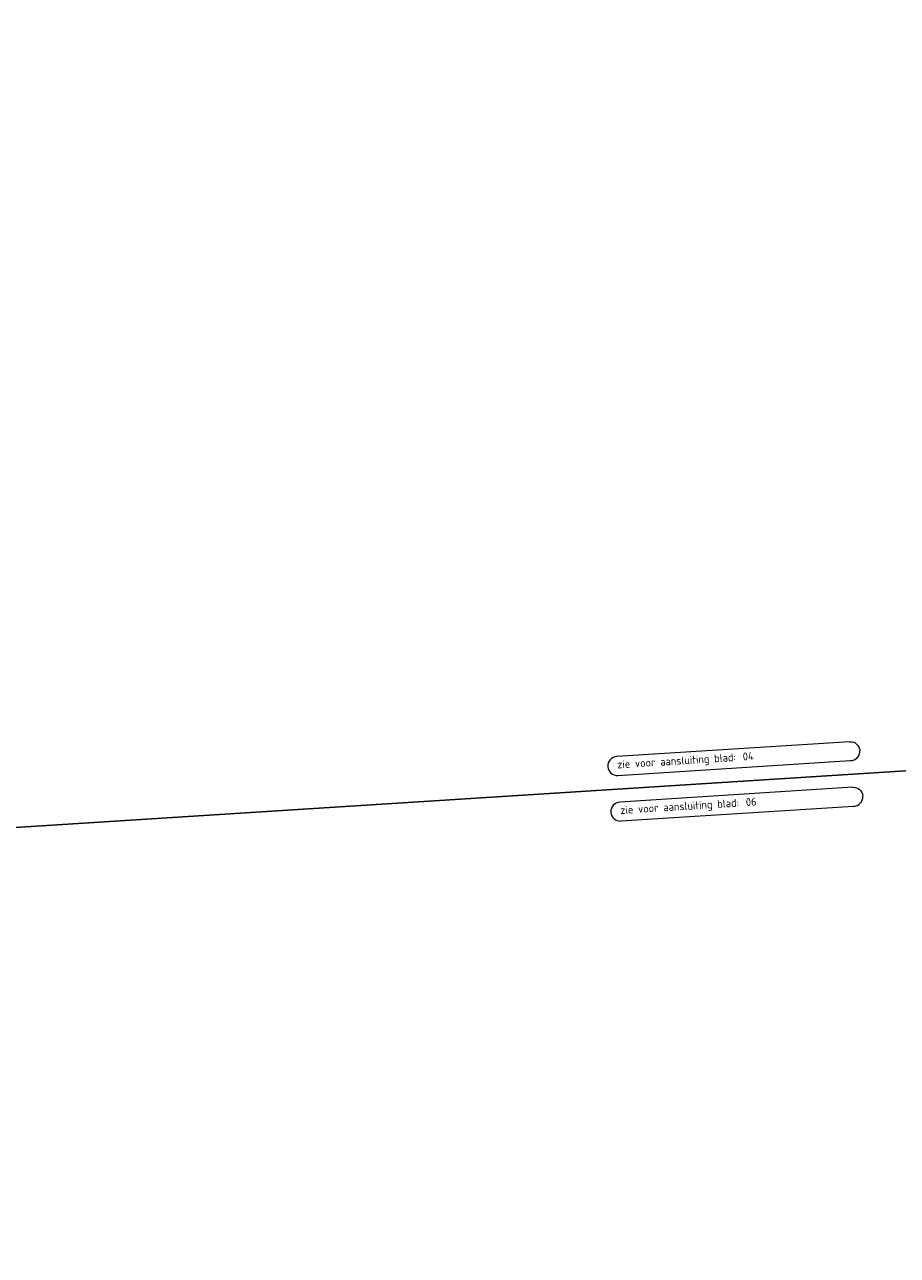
# Model space of a CAD drawing. Header units: metres. Extents: x 162278 to 162691, y 502510 to 503024.
# Tile 10 of 13: x 162521 to 162576, y 502824 to 502902. Entities that reach past the tile are written whole.
import ezdxf

# ---------------------------------------------------------------- set-up
doc = ezdxf.new("R2010")
doc.units = ezdxf.units.M
doc.layers.add('X-XX-AL-TEKENBLAD-S-200', color=7, linetype='Continuous', lineweight=18)
doc.layers.add('X-XX-AL-TEKENBLAD_VIEWPORT-G', color=7, linetype='Continuous', lineweight=18, plot=False)
doc.styles.add('NLCS-ISO', font='NLCS-ISO.ttf')

# ---------------------------------------------------------------- blocks, each defined once
blk = doc.blocks.new('SAL-TEKENBLAD_AANSLUITING_ANDER_BLAD-SO')
for p, q in [((37.1, 5.99), (-36.84, 5.99)), ((-39.85, 3), (-39.85, 2.95)), ((-36.91, 0), (36.91, 0))]:
    blk.add_line(p, q)
for centre, radius, start, end in [((-36.85, 2.99), 3, 90, 180), ((-36.9, 2.94), 2.95, 180, 270), ((37.15, 2.94), 2.95, 265.3329, 0)]:
    blk.add_arc(centre, radius, start, end)
at = {"extrusion": (0, 0, -1)}
blk.add_arc((-37.1, 2.99), 3, 90, 180, dxfattribs=at)
at = {"lineweight": 25, "style": 'NLCS-ISO'}
blk.add_text('zie voor aansluiting blad:', height=2.5, dxfattribs=at).set_placement((-36.84, 2.18))
blk.add_attdef('BLADNAAM', (3, 2.18), '', height=2.5, dxfattribs=at)

msp = doc.modelspace()

# ---------------------------------------------------------------- linework, layer by layer
at = {"layer": 'X-XX-AL-TEKENBLAD_VIEWPORT-G'}
for points in [[(162468.657, 503011.769), (162659.672, 503023.909), (162670.036, 502860.838), (162479.021, 502848.698)], [(162479.021, 502848.698), (162670.036, 502860.838), (162680.4, 502697.767), (162489.386, 502685.627)]]:
    msp.add_lwpolyline(points, close=True, dxfattribs=at)

# ---------------------------------------------------------------- block references
at = {"layer": 'X-XX-AL-TEKENBLAD-S-200', "xscale": 0.2, "yscale": 0.2, "zscale": 0.2, "rotation": 3.636656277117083}
for p, values in [((162565.671, 502855.074), {'BLADNAAM': '04'}), ((162565.868, 502852.186), {'BLADNAAM': '06'})]:
    msp.add_blockref('SAL-TEKENBLAD_AANSLUITING_ANDER_BLAD-SO', p, dxfattribs=at).add_auto_attribs(values)

doc.saveas('drawing.dxf')
